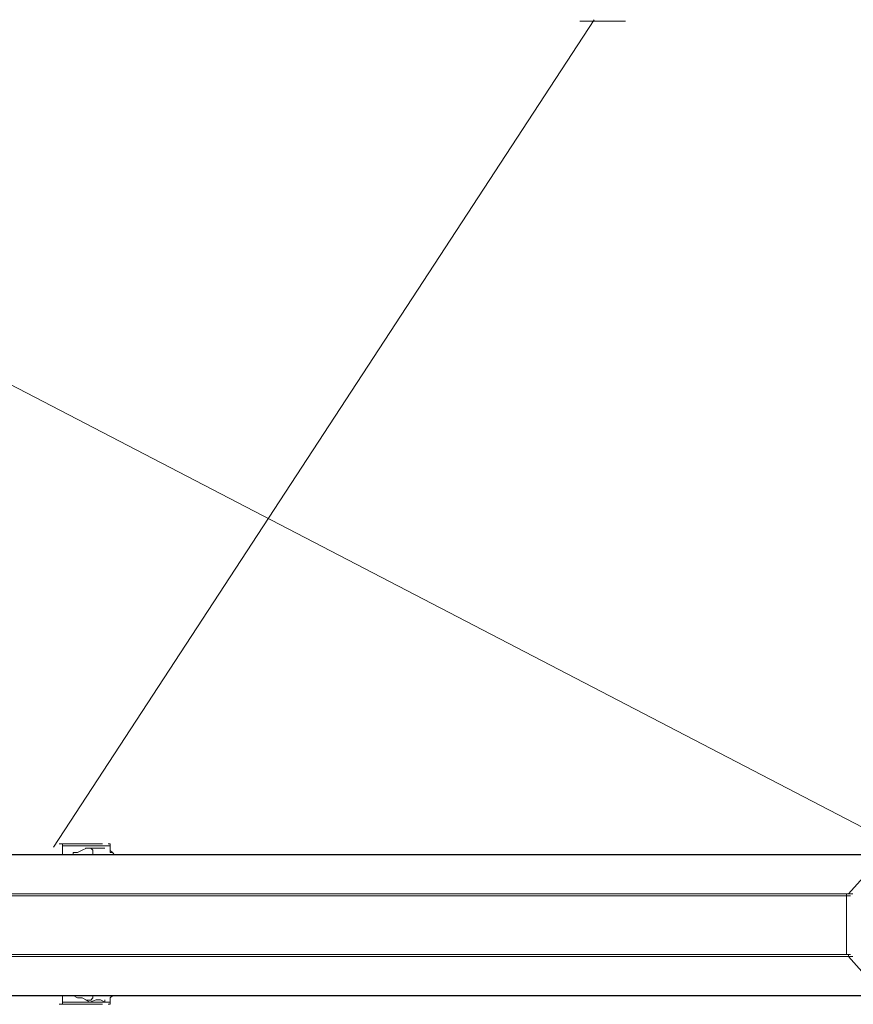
# Model space of a CAD drawing. Extents: x 44 to 177, y -263 to -14.
# Tile 10 of 256: x 104 to 111, y -243 to -234. Entities that reach past the tile are written whole.
import ezdxf

# ---------------------------------------------------------------- set-up
doc = ezdxf.new("R2010")
doc.units = 0
doc.header["$MEASUREMENT"] = 0
doc.layers.add('Livello 1', color=7, linetype='Continuous', lineweight=0)

# ---------------------------------------------------------------- blocks, each defined once
blk = doc.blocks.new('Block_0')
at = {"layer": 'Livello 1', "color": 250, "lineweight": 9, "true_color": 0x333333}
for points in [[(104.1653, -241.5991), (104.1653, -241.5991), (108.8803, -234.3801), (108.8803, -234.3801)], [(97.8053, -234.4551), (97.8053, -234.4551), (111.5233, -241.5801), (111.5233, -241.5801)], [(104.2435, -241.5882), (104.2435, -241.5882), (104.2435, -241.6642), (104.2435, -241.6642)], [(104.6605, -241.6262), (104.6605, -241.6262), (104.6605, -241.5882), (104.6605, -241.5882)], [(104.5275, -241.6642), (104.5275, -241.6642), (104.5085, -241.6642), (104.5085, -241.6642)], [(104.7175, -241.6642), (104.7175, -241.6642), (104.6985, -241.6642), (104.6985, -241.6642)], [(111.1009, -242.0043), (111.1009, -242.0043), (111.4049, -241.6643), (111.4049, -241.6643)], [(111.0819, -242.5343), (111.0819, -242.5343), (111.0819, -242.0233), (111.0819, -242.0233)], [(111.4049, -242.8943), (111.4049, -242.8943), (111.1009, -242.5533), (111.1009, -242.5533)], [(104.2435, -242.8942), (104.2435, -242.8942), (104.2435, -242.9502), (104.2435, -242.9502)], [(104.509, -242.8939), (104.509, -242.8939), (104.528, -242.8939), (104.528, -242.8939)], [(104.6605, -242.9502), (104.6605, -242.9502), (104.6605, -242.9322), (104.6605, -242.9322)]]:
    blk.add_open_spline(points, degree=3, dxfattribs=at)
for points, knots in [([(109.0026, -234.3944), (109.0026, -234.3944), (108.9266, -234.3944), (108.9266, -234.3944), (108.9266, -234.3944), (108.8696, -234.3944), (108.8696, -234.3944), (108.8696, -234.3944), (108.8126, -234.3944), (108.8126, -234.3944), (108.8126, -234.3944), (108.7746, -234.3944), (108.7746, -234.3944), (108.7746, -234.3944), (108.7556, -234.3944), (108.7556, -234.3944)], [0, 0, 0, 0, 1, 1, 1, 2, 2, 2, 3, 3, 3, 4, 4, 4, 5, 5, 5, 5]), ([(109.1536, -234.3944), (109.1536, -234.3944), (109.1536, -234.3944), (109.1536, -234.3944), (109.1536, -234.3944), (109.1156, -234.3944), (109.1156, -234.3944), (109.1156, -234.3944), (109.0776, -234.3944), (109.0776, -234.3944), (109.0776, -234.3944), (109.0026, -234.3944), (109.0026, -234.3944)], [0, 0, 0, 0, 1, 1, 1, 2, 2, 2, 3, 3, 3, 4, 4, 4, 4]), ([(104.2149, -241.5693), (104.2149, -241.5693), (104.2149, -241.5693), (104.2149, -241.5693), (104.2149, -241.5693), (104.2719, -241.5693), (104.2719, -241.5693), (104.2719, -241.5693), (104.3289, -241.5693), (104.3289, -241.5693), (104.3289, -241.5693), (104.4049, -241.5693), (104.4049, -241.5693), (104.4049, -241.5693), (104.4809, -241.5693), (104.4809, -241.5693), (104.4809, -241.5693), (104.5369, -241.5693), (104.5369, -241.5693)], [0, 0, 0, 0, 1, 1, 1, 2, 2, 2, 3, 3, 3, 4, 4, 4, 5, 5, 5, 6, 6, 6, 6]), ([(104.2625, -241.5692), (104.2625, -241.5692), (104.2435, -241.5692), (104.2435, -241.5692), (104.2435, -241.5692), (104.2435, -241.5882), (104.2435, -241.5882)], [0, 0, 0, 0, 1, 1, 1, 2, 2, 2, 2]), ([(104.604, -241.5879), (104.604, -241.5879), (104.528, -241.5879), (104.528, -241.5879), (104.528, -241.5879), (104.452, -241.5879), (104.452, -241.5879), (104.452, -241.5879), (104.357, -241.5879), (104.357, -241.5879), (104.357, -241.5879), (104.3, -241.5879), (104.3, -241.5879), (104.3, -241.5879), (104.244, -241.5879), (104.244, -241.5879)], [0, 0, 0, 0, 1, 1, 1, 2, 2, 2, 3, 3, 3, 4, 4, 4, 5, 5, 5, 5]), ([(104.338, -241.6639), (104.338, -241.6639), (104.338, -241.6449), (104.338, -241.6449), (104.338, -241.6449), (104.376, -241.6449), (104.376, -241.6449), (104.376, -241.6449), (104.414, -241.6259), (104.414, -241.6259), (104.414, -241.6259), (104.452, -241.6069), (104.452, -241.6069), (104.452, -241.6069), (104.49, -241.6069), (104.49, -241.6069)], [0, 0, 0, 0, 1, 1, 1, 2, 2, 2, 3, 3, 3, 4, 4, 4, 5, 5, 5, 5]), ([(104.4429, -241.6073), (104.4429, -241.6073), (104.4809, -241.6073), (104.4809, -241.6073), (104.4809, -241.6073), (104.5369, -241.6073), (104.5369, -241.6073), (104.5369, -241.6073), (104.5749, -241.6073), (104.5749, -241.6073), (104.5749, -241.6073), (104.6129, -241.6073), (104.6129, -241.6073)], [0, 0, 0, 0, 1, 1, 1, 2, 2, 2, 3, 3, 3, 4, 4, 4, 4]), ([(104.49, -241.6069), (104.49, -241.6069), (104.49, -241.6069), (104.49, -241.6069), (104.49, -241.6069), (104.509, -241.6259), (104.509, -241.6259), (104.509, -241.6259), (104.509, -241.6449), (104.509, -241.6449), (104.509, -241.6449), (104.509, -241.6639), (104.509, -241.6639)], [0, 0, 0, 0, 1, 1, 1, 2, 2, 2, 3, 3, 3, 4, 4, 4, 4]), ([(104.5369, -241.5693), (104.5369, -241.5693), (104.5749, -241.5693), (104.5749, -241.5693), (104.5749, -241.5693), (104.5939, -241.5693), (104.5939, -241.5693)], [0, 0, 0, 0, 1, 1, 1, 2, 2, 2, 2]), ([(104.66, -241.5879), (104.66, -241.5879), (104.66, -241.5879), (104.66, -241.5879), (104.66, -241.5879), (104.641, -241.5879), (104.641, -241.5879), (104.641, -241.5879), (104.604, -241.5879), (104.604, -241.5879)], [0, 0, 0, 0, 1, 1, 1, 2, 2, 2, 3, 3, 3, 3]), ([(104.6605, -241.5882), (104.6605, -241.5882), (104.6605, -241.5882), (104.6605, -241.5882), (104.6605, -241.5882), (104.6605, -241.5692), (104.6605, -241.5692), (104.6605, -241.5692), (104.6415, -241.5692), (104.6415, -241.5692)], [0, 0, 0, 0, 1, 1, 1, 2, 2, 2, 3, 3, 3, 3]), ([(104.679, -241.6449), (104.679, -241.6449), (104.679, -241.6449), (104.679, -241.6449), (104.679, -241.6449), (104.66, -241.6449), (104.66, -241.6449), (104.66, -241.6449), (104.66, -241.6259), (104.66, -241.6259), (104.66, -241.6259), (104.66, -241.6069), (104.66, -241.6069)], [0, 0, 0, 0, 1, 1, 1, 2, 2, 2, 3, 3, 3, 4, 4, 4, 4]), ([(104.66, -241.6069), (104.66, -241.6069), (104.66, -241.6069), (104.66, -241.6069), (104.66, -241.6069), (104.66, -241.6259), (104.66, -241.6259)], [0, 0, 0, 0, 1, 1, 1, 2, 2, 2, 2]), ([(111.441, -241.6639), (111.441, -241.6639), (110.683, -241.6639), (110.683, -241.6639), (110.683, -241.6639), (109.925, -241.6639), (109.925, -241.6639), (109.925, -241.6639), (109.206, -241.6639), (109.206, -241.6639), (109.206, -241.6639), (108.486, -241.6639), (108.486, -241.6639), (108.486, -241.6639), (107.785, -241.6639), (107.785, -241.6639), (107.785, -241.6639), (107.103, -241.6639), (107.103, -241.6639), (107.103, -241.6639), (106.46, -241.6639), (106.46, -241.6639), (106.46, -241.6639), (105.816, -241.6639), (105.816, -241.6639), (105.816, -241.6639), (105.21, -241.6639), (105.21, -241.6639), (105.21, -241.6639), (104.622, -241.6639), (104.622, -241.6639), (104.622, -241.6639), (104.073, -241.6639), (104.073, -241.6639), (104.073, -241.6639), (103.543, -241.6639), (103.543, -241.6639), (103.543, -241.6639), (103.05, -241.6639), (103.05, -241.6639), (103.05, -241.6639), (102.596, -241.6639), (102.596, -241.6639), (102.596, -241.6639), (102.16, -241.6639), (102.16, -241.6639), (102.16, -241.6639), (101.763, -241.6639), (101.763, -241.6639), (101.763, -241.6639), (101.384, -241.6639), (101.384, -241.6639), (101.384, -241.6639), (101.062, -241.6639), (101.062, -241.6639), (101.062, -241.6639), (100.778, -241.6639), (100.778, -241.6639), (100.778, -241.6639), (100.513, -241.6639), (100.513, -241.6639), (100.513, -241.6639), (100.285, -241.6639), (100.285, -241.6639), (100.285, -241.6639), (100.115, -241.6639), (100.115, -241.6639), (100.115, -241.6639), (99.963, -241.6639), (99.963, -241.6639), (99.963, -241.6639), (99.869, -241.6639), (99.869, -241.6639), (99.869, -241.6639), (99.793, -241.6639), (99.793, -241.6639), (99.793, -241.6639), (99.774, -241.6639), (99.774, -241.6639)], [0, 0, 0, 0, 1, 1, 1, 2, 2, 2, 3, 3, 3, 4, 4, 4, 5, 5, 5, 6, 6, 6, 7, 7, 7, 8, 8, 8, 9, 9, 9, 10, 10, 10, 11, 11, 11, 12, 12, 12, 13, 13, 13, 14, 14, 14, 15, 15, 15, 16, 16, 16, 17, 17, 17, 18, 18, 18, 19, 19, 19, 20, 20, 20, 21, 21, 21, 22, 22, 22, 23, 23, 23, 24, 24, 24, 25, 25, 25, 26, 26, 26, 26]), ([(111.4405, -241.6642), (111.4405, -241.6642), (110.6835, -241.6642), (110.6835, -241.6642), (110.6835, -241.6642), (109.9255, -241.6642), (109.9255, -241.6642), (109.9255, -241.6642), (109.1865, -241.6642), (109.1865, -241.6642), (109.1865, -241.6642), (108.4675, -241.6642), (108.4675, -241.6642), (108.4675, -241.6642), (107.7665, -241.6642), (107.7665, -241.6642), (107.7665, -241.6642), (107.0845, -241.6642), (107.0845, -241.6642), (107.0845, -241.6642), (106.4215, -241.6642), (106.4215, -241.6642), (106.4215, -241.6642), (105.7965, -241.6642), (105.7965, -241.6642), (105.7965, -241.6642), (105.1715, -241.6642), (105.1715, -241.6642), (105.1715, -241.6642), (104.5845, -241.6642), (104.5845, -241.6642), (104.5845, -241.6642), (104.0355, -241.6642), (104.0355, -241.6642), (104.0355, -241.6642), (103.5055, -241.6642), (103.5055, -241.6642), (103.5055, -241.6642), (103.0125, -241.6642), (103.0125, -241.6642), (103.0125, -241.6642), (102.5395, -241.6642), (102.5395, -241.6642), (102.5395, -241.6642), (102.1225, -241.6642), (102.1225, -241.6642), (102.1225, -241.6642), (101.7245, -241.6642), (101.7245, -241.6642), (101.7245, -241.6642), (101.3645, -241.6642), (101.3645, -241.6642), (101.3645, -241.6642), (101.0245, -241.6642), (101.0245, -241.6642), (101.0245, -241.6642), (100.7395, -241.6642), (100.7395, -241.6642), (100.7395, -241.6642), (100.4935, -241.6642), (100.4935, -241.6642), (100.4935, -241.6642), (100.2665, -241.6642), (100.2665, -241.6642), (100.2665, -241.6642), (100.0955, -241.6642), (100.0955, -241.6642), (100.0955, -241.6642), (99.9445, -241.6642), (99.9445, -241.6642), (99.9445, -241.6642), (99.8495, -241.6642), (99.8495, -241.6642), (99.8495, -241.6642), (99.7925, -241.6642), (99.7925, -241.6642), (99.7925, -241.6642), (99.7745, -241.6642), (99.7745, -241.6642)], [0, 0, 0, 0, 1, 1, 1, 2, 2, 2, 3, 3, 3, 4, 4, 4, 5, 5, 5, 6, 6, 6, 7, 7, 7, 8, 8, 8, 9, 9, 9, 10, 10, 10, 11, 11, 11, 12, 12, 12, 13, 13, 13, 14, 14, 14, 15, 15, 15, 16, 16, 16, 17, 17, 17, 18, 18, 18, 19, 19, 19, 20, 20, 20, 21, 21, 21, 22, 22, 22, 23, 23, 23, 24, 24, 24, 25, 25, 25, 26, 26, 26, 26]), ([(104.4809, -241.6643), (104.4809, -241.6643), (104.4999, -241.6643), (104.4999, -241.6643), (104.4999, -241.6643), (104.5179, -241.6643), (104.5179, -241.6643), (104.5179, -241.6643), (104.5369, -241.6643), (104.5369, -241.6643)], [0, 0, 0, 0, 1, 1, 1, 2, 2, 2, 3, 3, 3, 3]), ([(104.5369, -241.6643), (104.5369, -241.6643), (104.5369, -241.6643), (104.5369, -241.6643), (104.5369, -241.6643), (104.5559, -241.6643), (104.5559, -241.6643), (104.5559, -241.6643), (104.5749, -241.6643), (104.5749, -241.6643), (104.5749, -241.6643), (104.5939, -241.6643), (104.5939, -241.6643), (104.5939, -241.6643), (104.6129, -241.6643), (104.6129, -241.6643)], [0, 0, 0, 0, 1, 1, 1, 2, 2, 2, 3, 3, 3, 4, 4, 4, 5, 5, 5, 5]), ([(104.6129, -241.6643), (104.6129, -241.6643), (104.5939, -241.6643), (104.5939, -241.6643), (104.5939, -241.6643), (104.5749, -241.6643), (104.5749, -241.6643), (104.5749, -241.6643), (104.5559, -241.6643), (104.5559, -241.6643), (104.5559, -241.6643), (104.5369, -241.6643), (104.5369, -241.6643)], [0, 0, 0, 0, 1, 1, 1, 2, 2, 2, 3, 3, 3, 4, 4, 4, 4]), ([(104.66, -241.6639), (104.66, -241.6639), (104.66, -241.6639), (104.66, -241.6639), (104.66, -241.6639), (104.679, -241.6639), (104.679, -241.6639), (104.679, -241.6639), (104.698, -241.6639), (104.698, -241.6639)], [0, 0, 0, 0, 1, 1, 1, 2, 2, 2, 3, 3, 3, 3]), ([(104.6795, -241.6452), (104.6795, -241.6452), (104.6795, -241.6452), (104.6795, -241.6452), (104.6795, -241.6452), (104.6605, -241.6262), (104.6605, -241.6262)], [0, 0, 0, 0, 1, 1, 1, 2, 2, 2, 2]), ([(104.6985, -241.6642), (104.6985, -241.6642), (104.6985, -241.6642), (104.6985, -241.6642), (104.6985, -241.6642), (104.6795, -241.6452), (104.6795, -241.6452)], [0, 0, 0, 0, 1, 1, 1, 2, 2, 2, 2]), ([(111.119, -242.0239), (111.119, -242.0239), (110.342, -242.0239), (110.342, -242.0239), (110.342, -242.0239), (109.566, -242.0239), (109.566, -242.0239), (109.566, -242.0239), (108.808, -242.0239), (108.808, -242.0239), (108.808, -242.0239), (108.069, -242.0239), (108.069, -242.0239), (108.069, -242.0239), (107.35, -242.0239), (107.35, -242.0239), (107.35, -242.0239), (106.649, -242.0239), (106.649, -242.0239), (106.649, -242.0239), (105.948, -242.0239), (105.948, -242.0239), (105.948, -242.0239), (105.304, -242.0239), (105.304, -242.0239), (105.304, -242.0239), (104.66, -242.0239), (104.66, -242.0239), (104.66, -242.0239), (104.054, -242.0239), (104.054, -242.0239), (104.054, -242.0239), (103.467, -242.0239), (103.467, -242.0239), (103.467, -242.0239), (102.918, -242.0239), (102.918, -242.0239), (102.918, -242.0239), (102.388, -242.0239), (102.388, -242.0239), (102.388, -242.0239), (101.895, -242.0239), (101.895, -242.0239), (101.895, -242.0239), (101.441, -242.0239), (101.441, -242.0239), (101.441, -242.0239), (101.005, -242.0239), (101.005, -242.0239), (101.005, -242.0239), (100.607, -242.0239), (100.607, -242.0239), (100.607, -242.0239), (100.247, -242.0239), (100.247, -242.0239), (100.247, -242.0239), (99.925, -242.0239), (99.925, -242.0239), (99.925, -242.0239), (99.622, -242.0239), (99.622, -242.0239), (99.622, -242.0239), (99.376, -242.0239), (99.376, -242.0239), (99.376, -242.0239), (99.168, -242.0239), (99.168, -242.0239), (99.168, -242.0239), (98.997, -242.0239), (98.997, -242.0239), (98.997, -242.0239), (98.846, -242.0239), (98.846, -242.0239), (98.846, -242.0239), (98.751, -242.0239), (98.751, -242.0239), (98.751, -242.0239), (98.694, -242.0239), (98.694, -242.0239), (98.694, -242.0239), (98.675, -242.0239), (98.675, -242.0239)], [0, 0, 0, 0, 1, 1, 1, 2, 2, 2, 3, 3, 3, 4, 4, 4, 5, 5, 5, 6, 6, 6, 7, 7, 7, 8, 8, 8, 9, 9, 9, 10, 10, 10, 11, 11, 11, 12, 12, 12, 13, 13, 13, 14, 14, 14, 15, 15, 15, 16, 16, 16, 17, 17, 17, 18, 18, 18, 19, 19, 19, 20, 20, 20, 21, 21, 21, 22, 22, 22, 23, 23, 23, 24, 24, 24, 25, 25, 25, 26, 26, 26, 27, 27, 27, 27]), ([(98.694, -242.0049), (98.694, -242.0049), (98.694, -242.0049), (98.694, -242.0049), (98.694, -242.0049), (98.713, -242.0049), (98.713, -242.0049), (98.713, -242.0049), (98.77, -242.0049), (98.77, -242.0049), (98.77, -242.0049), (98.865, -242.0049), (98.865, -242.0049), (98.865, -242.0049), (98.997, -242.0049), (98.997, -242.0049), (98.997, -242.0049), (99.187, -242.0049), (99.187, -242.0049), (99.187, -242.0049), (99.395, -242.0049), (99.395, -242.0049), (99.395, -242.0049), (99.641, -242.0049), (99.641, -242.0049), (99.641, -242.0049), (99.925, -242.0049), (99.925, -242.0049), (99.925, -242.0049), (100.266, -242.0049), (100.266, -242.0049), (100.266, -242.0049), (100.626, -242.0049), (100.626, -242.0049), (100.626, -242.0049), (101.024, -242.0049), (101.024, -242.0049), (101.024, -242.0049), (101.441, -242.0049), (101.441, -242.0049), (101.441, -242.0049), (101.914, -242.0049), (101.914, -242.0049), (101.914, -242.0049), (102.407, -242.0049), (102.407, -242.0049), (102.407, -242.0049), (102.918, -242.0049), (102.918, -242.0049), (102.918, -242.0049), (103.486, -242.0049), (103.486, -242.0049), (103.486, -242.0049), (104.054, -242.0049), (104.054, -242.0049), (104.054, -242.0049), (104.679, -242.0049), (104.679, -242.0049), (104.679, -242.0049), (105.304, -242.0049), (105.304, -242.0049), (105.304, -242.0049), (105.967, -242.0049), (105.967, -242.0049), (105.967, -242.0049), (106.649, -242.0049), (106.649, -242.0049), (106.649, -242.0049), (107.35, -242.0049), (107.35, -242.0049), (107.35, -242.0049), (108.069, -242.0049), (108.069, -242.0049), (108.069, -242.0049), (108.808, -242.0049), (108.808, -242.0049), (108.808, -242.0049), (109.566, -242.0049), (109.566, -242.0049), (109.566, -242.0049), (110.342, -242.0049), (110.342, -242.0049), (110.342, -242.0049), (111.138, -242.0049), (111.138, -242.0049)], [0, 0, 0, 0, 1, 1, 1, 2, 2, 2, 3, 3, 3, 4, 4, 4, 5, 5, 5, 6, 6, 6, 7, 7, 7, 8, 8, 8, 9, 9, 9, 10, 10, 10, 11, 11, 11, 12, 12, 12, 13, 13, 13, 14, 14, 14, 15, 15, 15, 16, 16, 16, 17, 17, 17, 18, 18, 18, 19, 19, 19, 20, 20, 20, 21, 21, 21, 22, 22, 22, 23, 23, 23, 24, 24, 24, 25, 25, 25, 26, 26, 26, 27, 27, 27, 28, 28, 28, 28]), ([(111.1009, -242.0043), (111.1009, -242.0043), (111.1009, -242.0043), (111.1009, -242.0043), (111.1009, -242.0043), (111.0819, -242.0043), (111.0819, -242.0043), (111.0819, -242.0043), (111.0819, -242.0233), (111.0819, -242.0233)], [0, 0, 0, 0, 1, 1, 1, 2, 2, 2, 3, 3, 3, 3]), ([(98.675, -242.5339), (98.675, -242.5339), (98.675, -242.5339), (98.675, -242.5339), (98.675, -242.5339), (98.694, -242.5339), (98.694, -242.5339), (98.694, -242.5339), (98.751, -242.5339), (98.751, -242.5339), (98.751, -242.5339), (98.846, -242.5339), (98.846, -242.5339), (98.846, -242.5339), (98.997, -242.5339), (98.997, -242.5339), (98.997, -242.5339), (99.168, -242.5339), (99.168, -242.5339), (99.168, -242.5339), (99.376, -242.5339), (99.376, -242.5339), (99.376, -242.5339), (99.622, -242.5339), (99.622, -242.5339), (99.622, -242.5339), (99.925, -242.5339), (99.925, -242.5339), (99.925, -242.5339), (100.247, -242.5339), (100.247, -242.5339), (100.247, -242.5339), (100.607, -242.5339), (100.607, -242.5339), (100.607, -242.5339), (101.005, -242.5339), (101.005, -242.5339), (101.005, -242.5339), (101.441, -242.5339), (101.441, -242.5339), (101.441, -242.5339), (101.895, -242.5339), (101.895, -242.5339), (101.895, -242.5339), (102.388, -242.5339), (102.388, -242.5339), (102.388, -242.5339), (102.918, -242.5339), (102.918, -242.5339), (102.918, -242.5339), (103.467, -242.5339), (103.467, -242.5339), (103.467, -242.5339), (104.054, -242.5339), (104.054, -242.5339), (104.054, -242.5339), (104.66, -242.5339), (104.66, -242.5339), (104.66, -242.5339), (105.304, -242.5339), (105.304, -242.5339), (105.304, -242.5339), (105.948, -242.5339), (105.948, -242.5339), (105.948, -242.5339), (106.649, -242.5339), (106.649, -242.5339), (106.649, -242.5339), (107.35, -242.5339), (107.35, -242.5339), (107.35, -242.5339), (108.069, -242.5339), (108.069, -242.5339), (108.069, -242.5339), (108.808, -242.5339), (108.808, -242.5339), (108.808, -242.5339), (109.566, -242.5339), (109.566, -242.5339), (109.566, -242.5339), (110.342, -242.5339), (110.342, -242.5339), (110.342, -242.5339), (111.119, -242.5339), (111.119, -242.5339)], [0, 0, 0, 0, 1, 1, 1, 2, 2, 2, 3, 3, 3, 4, 4, 4, 5, 5, 5, 6, 6, 6, 7, 7, 7, 8, 8, 8, 9, 9, 9, 10, 10, 10, 11, 11, 11, 12, 12, 12, 13, 13, 13, 14, 14, 14, 15, 15, 15, 16, 16, 16, 17, 17, 17, 18, 18, 18, 19, 19, 19, 20, 20, 20, 21, 21, 21, 22, 22, 22, 23, 23, 23, 24, 24, 24, 25, 25, 25, 26, 26, 26, 27, 27, 27, 28, 28, 28, 28]), ([(111.138, -242.5529), (111.138, -242.5529), (110.342, -242.5529), (110.342, -242.5529), (110.342, -242.5529), (109.566, -242.5529), (109.566, -242.5529), (109.566, -242.5529), (108.808, -242.5529), (108.808, -242.5529), (108.808, -242.5529), (108.069, -242.5529), (108.069, -242.5529), (108.069, -242.5529), (107.35, -242.5529), (107.35, -242.5529), (107.35, -242.5529), (106.649, -242.5529), (106.649, -242.5529), (106.649, -242.5529), (105.967, -242.5529), (105.967, -242.5529), (105.967, -242.5529), (105.304, -242.5529), (105.304, -242.5529), (105.304, -242.5529), (104.679, -242.5529), (104.679, -242.5529), (104.679, -242.5529), (104.054, -242.5529), (104.054, -242.5529), (104.054, -242.5529), (103.486, -242.5529), (103.486, -242.5529), (103.486, -242.5529), (102.918, -242.5529), (102.918, -242.5529), (102.918, -242.5529), (102.407, -242.5529), (102.407, -242.5529), (102.407, -242.5529), (101.914, -242.5529), (101.914, -242.5529), (101.914, -242.5529), (101.441, -242.5529), (101.441, -242.5529), (101.441, -242.5529), (101.024, -242.5529), (101.024, -242.5529), (101.024, -242.5529), (100.626, -242.5529), (100.626, -242.5529), (100.626, -242.5529), (100.266, -242.5529), (100.266, -242.5529), (100.266, -242.5529), (99.925, -242.5529), (99.925, -242.5529), (99.925, -242.5529), (99.641, -242.5529), (99.641, -242.5529), (99.641, -242.5529), (99.395, -242.5529), (99.395, -242.5529), (99.395, -242.5529), (99.187, -242.5529), (99.187, -242.5529), (99.187, -242.5529), (98.997, -242.5529), (98.997, -242.5529), (98.997, -242.5529), (98.865, -242.5529), (98.865, -242.5529), (98.865, -242.5529), (98.77, -242.5529), (98.77, -242.5529), (98.77, -242.5529), (98.713, -242.5529), (98.713, -242.5529), (98.713, -242.5529), (98.694, -242.5529), (98.694, -242.5529)], [0, 0, 0, 0, 1, 1, 1, 2, 2, 2, 3, 3, 3, 4, 4, 4, 5, 5, 5, 6, 6, 6, 7, 7, 7, 8, 8, 8, 9, 9, 9, 10, 10, 10, 11, 11, 11, 12, 12, 12, 13, 13, 13, 14, 14, 14, 15, 15, 15, 16, 16, 16, 17, 17, 17, 18, 18, 18, 19, 19, 19, 20, 20, 20, 21, 21, 21, 22, 22, 22, 23, 23, 23, 24, 24, 24, 25, 25, 25, 26, 26, 26, 27, 27, 27, 27]), ([(111.0819, -242.5343), (111.0819, -242.5343), (111.0819, -242.5343), (111.0819, -242.5343), (111.0819, -242.5343), (111.1009, -242.5343), (111.1009, -242.5343), (111.1009, -242.5343), (111.1009, -242.5533), (111.1009, -242.5533)], [0, 0, 0, 0, 1, 1, 1, 2, 2, 2, 3, 3, 3, 3]), ([(99.774, -242.8939), (99.774, -242.8939), (99.774, -242.8939), (99.774, -242.8939), (99.774, -242.8939), (99.793, -242.8939), (99.793, -242.8939), (99.793, -242.8939), (99.869, -242.8939), (99.869, -242.8939), (99.869, -242.8939), (99.963, -242.8939), (99.963, -242.8939), (99.963, -242.8939), (100.115, -242.8939), (100.115, -242.8939), (100.115, -242.8939), (100.285, -242.8939), (100.285, -242.8939), (100.285, -242.8939), (100.513, -242.8939), (100.513, -242.8939), (100.513, -242.8939), (100.778, -242.8939), (100.778, -242.8939), (100.778, -242.8939), (101.062, -242.8939), (101.062, -242.8939), (101.062, -242.8939), (101.384, -242.8939), (101.384, -242.8939), (101.384, -242.8939), (101.763, -242.8939), (101.763, -242.8939), (101.763, -242.8939), (102.16, -242.8939), (102.16, -242.8939), (102.16, -242.8939), (102.596, -242.8939), (102.596, -242.8939), (102.596, -242.8939), (103.05, -242.8939), (103.05, -242.8939), (103.05, -242.8939), (103.543, -242.8939), (103.543, -242.8939), (103.543, -242.8939), (104.073, -242.8939), (104.073, -242.8939), (104.073, -242.8939), (104.622, -242.8939), (104.622, -242.8939), (104.622, -242.8939), (105.21, -242.8939), (105.21, -242.8939), (105.21, -242.8939), (105.816, -242.8939), (105.816, -242.8939), (105.816, -242.8939), (106.46, -242.8939), (106.46, -242.8939), (106.46, -242.8939), (107.103, -242.8939), (107.103, -242.8939), (107.103, -242.8939), (107.785, -242.8939), (107.785, -242.8939), (107.785, -242.8939), (108.486, -242.8939), (108.486, -242.8939), (108.486, -242.8939), (109.206, -242.8939), (109.206, -242.8939), (109.206, -242.8939), (109.925, -242.8939), (109.925, -242.8939), (109.925, -242.8939), (110.683, -242.8939), (110.683, -242.8939), (110.683, -242.8939), (111.441, -242.8939), (111.441, -242.8939)], [0, 0, 0, 0, 1, 1, 1, 2, 2, 2, 3, 3, 3, 4, 4, 4, 5, 5, 5, 6, 6, 6, 7, 7, 7, 8, 8, 8, 9, 9, 9, 10, 10, 10, 11, 11, 11, 12, 12, 12, 13, 13, 13, 14, 14, 14, 15, 15, 15, 16, 16, 16, 17, 17, 17, 18, 18, 18, 19, 19, 19, 20, 20, 20, 21, 21, 21, 22, 22, 22, 23, 23, 23, 24, 24, 24, 25, 25, 25, 26, 26, 26, 27, 27, 27, 27]), ([(99.7745, -242.8942), (99.7745, -242.8942), (99.7925, -242.8942), (99.7925, -242.8942), (99.7925, -242.8942), (99.8495, -242.8942), (99.8495, -242.8942), (99.8495, -242.8942), (99.9445, -242.8942), (99.9445, -242.8942), (99.9445, -242.8942), (100.0955, -242.8942), (100.0955, -242.8942), (100.0955, -242.8942), (100.2665, -242.8942), (100.2665, -242.8942), (100.2665, -242.8942), (100.4935, -242.8942), (100.4935, -242.8942), (100.4935, -242.8942), (100.7395, -242.8942), (100.7395, -242.8942), (100.7395, -242.8942), (101.0245, -242.8942), (101.0245, -242.8942), (101.0245, -242.8942), (101.3645, -242.8942), (101.3645, -242.8942), (101.3645, -242.8942), (101.7245, -242.8942), (101.7245, -242.8942), (101.7245, -242.8942), (102.1225, -242.8942), (102.1225, -242.8942), (102.1225, -242.8942), (102.5395, -242.8942), (102.5395, -242.8942), (102.5395, -242.8942), (103.0125, -242.8942), (103.0125, -242.8942), (103.0125, -242.8942), (103.5055, -242.8942), (103.5055, -242.8942), (103.5055, -242.8942), (104.0355, -242.8942), (104.0355, -242.8942), (104.0355, -242.8942), (104.5845, -242.8942), (104.5845, -242.8942), (104.5845, -242.8942), (105.1715, -242.8942), (105.1715, -242.8942), (105.1715, -242.8942), (105.7965, -242.8942), (105.7965, -242.8942), (105.7965, -242.8942), (106.4215, -242.8942), (106.4215, -242.8942), (106.4215, -242.8942), (107.0845, -242.8942), (107.0845, -242.8942), (107.0845, -242.8942), (107.7665, -242.8942), (107.7665, -242.8942), (107.7665, -242.8942), (108.4675, -242.8942), (108.4675, -242.8942), (108.4675, -242.8942), (109.1865, -242.8942), (109.1865, -242.8942), (109.1865, -242.8942), (109.9255, -242.8942), (109.9255, -242.8942), (109.9255, -242.8942), (110.6835, -242.8942), (110.6835, -242.8942), (110.6835, -242.8942), (111.4405, -242.8942), (111.4405, -242.8942)], [0, 0, 0, 0, 1, 1, 1, 2, 2, 2, 3, 3, 3, 4, 4, 4, 5, 5, 5, 6, 6, 6, 7, 7, 7, 8, 8, 8, 9, 9, 9, 10, 10, 10, 11, 11, 11, 12, 12, 12, 13, 13, 13, 14, 14, 14, 15, 15, 15, 16, 16, 16, 17, 17, 17, 18, 18, 18, 19, 19, 19, 20, 20, 20, 21, 21, 21, 22, 22, 22, 23, 23, 23, 24, 24, 24, 25, 25, 25, 26, 26, 26, 26]), ([(104.49, -242.9319), (104.49, -242.9319), (104.452, -242.9319), (104.452, -242.9319), (104.452, -242.9319), (104.414, -242.9129), (104.414, -242.9129), (104.414, -242.9129), (104.376, -242.9129), (104.376, -242.9129), (104.376, -242.9129), (104.338, -242.8939), (104.338, -242.8939)], [0, 0, 0, 0, 1, 1, 1, 2, 2, 2, 3, 3, 3, 4, 4, 4, 4]), ([(104.5369, -242.8943), (104.5369, -242.8943), (104.5369, -242.8943), (104.5369, -242.8943), (104.5369, -242.8943), (104.5179, -242.8943), (104.5179, -242.8943), (104.5179, -242.8943), (104.4999, -242.8943), (104.4999, -242.8943), (104.4999, -242.8943), (104.4809, -242.8943), (104.4809, -242.8943)], [0, 0, 0, 0, 1, 1, 1, 2, 2, 2, 3, 3, 3, 4, 4, 4, 4]), ([(104.509, -242.8939), (104.509, -242.8939), (104.509, -242.8939), (104.509, -242.8939), (104.509, -242.8939), (104.509, -242.9129), (104.509, -242.9129), (104.509, -242.9129), (104.49, -242.9319), (104.49, -242.9319)], [0, 0, 0, 0, 1, 1, 1, 2, 2, 2, 3, 3, 3, 3]), ([(104.5085, -242.8942), (104.5085, -242.8942), (104.5085, -242.8942), (104.5085, -242.8942), (104.5085, -242.8942), (104.5275, -242.8942), (104.5275, -242.8942)], [0, 0, 0, 0, 1, 1, 1, 2, 2, 2, 2]), ([(104.6129, -242.8943), (104.6129, -242.8943), (104.5939, -242.8943), (104.5939, -242.8943), (104.5939, -242.8943), (104.5749, -242.8943), (104.5749, -242.8943), (104.5749, -242.8943), (104.5559, -242.8943), (104.5559, -242.8943), (104.5559, -242.8943), (104.5369, -242.8943), (104.5369, -242.8943)], [0, 0, 0, 0, 1, 1, 1, 2, 2, 2, 3, 3, 3, 4, 4, 4, 4]), ([(104.5369, -242.8943), (104.5369, -242.8943), (104.5369, -242.8943), (104.5369, -242.8943), (104.5369, -242.8943), (104.5559, -242.8943), (104.5559, -242.8943), (104.5559, -242.8943), (104.5749, -242.8943), (104.5749, -242.8943), (104.5749, -242.8943), (104.5939, -242.8943), (104.5939, -242.8943), (104.5939, -242.8943), (104.6129, -242.8943), (104.6129, -242.8943)], [0, 0, 0, 0, 1, 1, 1, 2, 2, 2, 3, 3, 3, 4, 4, 4, 5, 5, 5, 5]), ([(104.6509, -242.8943), (104.6509, -242.8943), (104.6509, -242.8943), (104.6509, -242.8943), (104.6509, -242.8943), (104.6319, -242.8943), (104.6319, -242.8943), (104.6319, -242.8943), (104.6129, -242.8943), (104.6129, -242.8943)], [0, 0, 0, 0, 1, 1, 1, 2, 2, 2, 3, 3, 3, 3]), ([(104.66, -242.9319), (104.66, -242.9319), (104.66, -242.9319), (104.66, -242.9319), (104.66, -242.9319), (104.66, -242.9129), (104.66, -242.9129), (104.66, -242.9129), (104.679, -242.8939), (104.679, -242.8939)], [0, 0, 0, 0, 1, 1, 1, 2, 2, 2, 3, 3, 3, 3]), ([(104.6605, -242.9322), (104.6605, -242.9322), (104.6605, -242.9132), (104.6605, -242.9132), (104.6605, -242.9132), (104.6795, -242.8942), (104.6795, -242.8942)], [0, 0, 0, 0, 1, 1, 1, 2, 2, 2, 2]), ([(104.6795, -242.8942), (104.6795, -242.8942), (104.6795, -242.8942), (104.6795, -242.8942), (104.6795, -242.8942), (104.6985, -242.8942), (104.6985, -242.8942)], [0, 0, 0, 0, 1, 1, 1, 2, 2, 2, 2]), ([(104.5369, -242.9693), (104.5369, -242.9693), (104.4809, -242.9693), (104.4809, -242.9693), (104.4809, -242.9693), (104.4049, -242.9693), (104.4049, -242.9693), (104.4049, -242.9693), (104.3289, -242.9693), (104.3289, -242.9693), (104.3289, -242.9693), (104.2719, -242.9693), (104.2719, -242.9693), (104.2719, -242.9693), (104.2149, -242.9693), (104.2149, -242.9693)], [0, 0, 0, 0, 1, 1, 1, 2, 2, 2, 3, 3, 3, 4, 4, 4, 5, 5, 5, 5]), ([(104.2435, -242.9502), (104.2435, -242.9502), (104.2435, -242.9502), (104.2435, -242.9502), (104.2435, -242.9502), (104.2435, -242.9692), (104.2435, -242.9692), (104.2435, -242.9692), (104.2625, -242.9692), (104.2625, -242.9692)], [0, 0, 0, 0, 1, 1, 1, 2, 2, 2, 3, 3, 3, 3]), ([(104.244, -242.9509), (104.244, -242.9509), (104.244, -242.9509), (104.244, -242.9509), (104.244, -242.9509), (104.3, -242.9509), (104.3, -242.9509), (104.3, -242.9509), (104.357, -242.9509), (104.357, -242.9509), (104.357, -242.9509), (104.452, -242.9509), (104.452, -242.9509), (104.452, -242.9509), (104.528, -242.9509), (104.528, -242.9509), (104.528, -242.9509), (104.604, -242.9509), (104.604, -242.9509)], [0, 0, 0, 0, 1, 1, 1, 2, 2, 2, 3, 3, 3, 4, 4, 4, 5, 5, 5, 6, 6, 6, 6]), ([(104.6129, -242.9313), (104.6129, -242.9313), (104.6129, -242.9503), (104.6129, -242.9503), (104.6129, -242.9503), (104.5749, -242.9313), (104.5749, -242.9313), (104.5749, -242.9313), (104.5369, -242.9313), (104.5369, -242.9313), (104.5369, -242.9313), (104.4809, -242.9503), (104.4809, -242.9503), (104.4809, -242.9503), (104.4429, -242.9313), (104.4429, -242.9313)], [0, 0, 0, 0, 1, 1, 1, 2, 2, 2, 3, 3, 3, 4, 4, 4, 5, 5, 5, 5]), ([(104.5939, -242.9693), (104.5939, -242.9693), (104.5939, -242.9693), (104.5939, -242.9693), (104.5939, -242.9693), (104.5749, -242.9693), (104.5749, -242.9693), (104.5749, -242.9693), (104.5369, -242.9693), (104.5369, -242.9693)], [0, 0, 0, 0, 1, 1, 1, 2, 2, 2, 3, 3, 3, 3]), ([(104.604, -242.9509), (104.604, -242.9509), (104.641, -242.9509), (104.641, -242.9509), (104.641, -242.9509), (104.66, -242.9509), (104.66, -242.9509)], [0, 0, 0, 0, 1, 1, 1, 2, 2, 2, 2]), ([(104.6415, -242.9692), (104.6415, -242.9692), (104.6415, -242.9692), (104.6415, -242.9692), (104.6415, -242.9692), (104.6605, -242.9692), (104.6605, -242.9692), (104.6605, -242.9692), (104.6605, -242.9502), (104.6605, -242.9502)], [0, 0, 0, 0, 1, 1, 1, 2, 2, 2, 3, 3, 3, 3])]:
    blk.add_open_spline(points, degree=3, knots=knots, dxfattribs=at)

msp = doc.modelspace()

# ---------------------------------------------------------------- block references
at = {"layer": 'Livello 1'}
msp.add_blockref('Block_0', (0, 0), dxfattribs=at)

doc.saveas('drawing.dxf')
